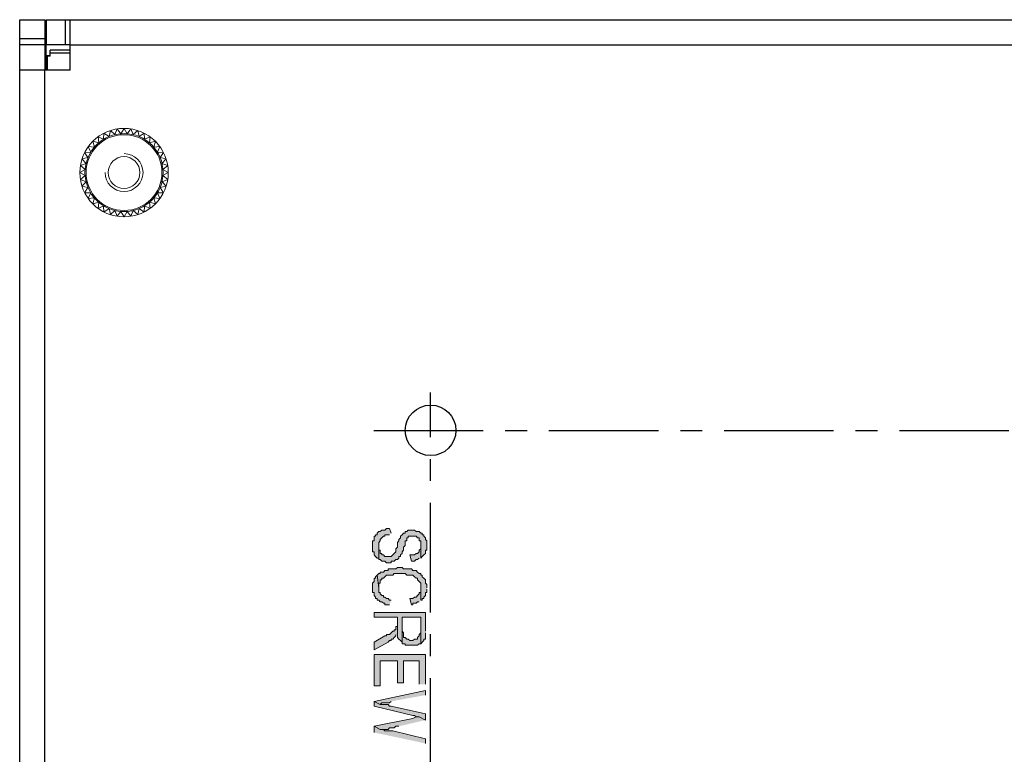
# Model space of a CAD drawing. Extents: x 369 to 888, y 1546 to 1801.
# Tile 17 of 18: x 726 to 804, y 1743 to 1801. Entities that reach past the tile are written whole.
import ezdxf

# ---------------------------------------------------------------- set-up
doc = ezdxf.new("R2010")
doc.units = 0
doc.header["$LTSCALE"] = 23.1
doc.header["$MEASUREMENT"] = 0
doc.linetypes.add('CENTER', pattern=[0.6, 0.375, -0.075, 0.075, -0.075])
doc.layers.get('0').update_dxf_attribs({"linetype": 'CONTINUOUS'})
for name, color, linetype in [('00_COMPONENTS', 7, 'CONTINUOUS'), ('02___PRT_ALL_AXES', 7, 'CONTINUOUS'), ('3', 3, 'CONTINUOUS'), ('CENTER', 130, 'CENTER'), ('DIM', 2, 'CONTINUOUS'), ('LB_O', 40, 'CONTINUOUS'), ('圖層 1', 7, 'CONTINUOUS')]:
    doc.layers.add(name, color=color, linetype=linetype)

msp = doc.modelspace()

# ---------------------------------------------------------------- hatches: boundary and pattern name
at = {"layer": '圖層 1'}
for points in [[(755.641, 1760.69), (755.517, 1761.06), (755.27, 1761.06), (755.148, 1760.937), (754.901, 1760.937), (754.778, 1760.813), (754.655, 1760.813), (754.531, 1760.69), (754.531, 1760.567), (754.408, 1760.567), (754.408, 1760.444), (754.285, 1760.444), (754.285, 1760.074), (754.162, 1760.074), (754.162, 1759.211), (754.285, 1759.211), (754.285, 1758.964), (754.408, 1758.841), (754.531, 1758.718), (754.655, 1758.718), (754.655, 1759.95), (754.778, 1760.074), (754.778, 1760.197), (754.901, 1760.32), (755.024, 1760.444), (755.148, 1760.444), (755.148, 1760.567), (755.517, 1760.567)], [(758.475, 1759.704), (758.475, 1760.074), (758.352, 1760.197), (758.352, 1760.32), (758.229, 1760.444), (758.229, 1760.567), (758.105, 1760.567), (758.105, 1760.69), (757.982, 1760.69), (757.859, 1760.813), (757.612, 1760.813), (757.489, 1760.937), (756.996, 1760.937), (756.873, 1760.813), (756.75, 1760.813), (756.75, 1760.69), (756.627, 1760.69), (756.503, 1760.567), (756.38, 1760.444), (756.38, 1760.32), (756.256, 1760.197), (756.256, 1760.074), (756.134, 1759.95), (756.134, 1759.581), (756.01, 1759.458), (756.01, 1759.211), (755.887, 1759.088), (755.763, 1758.964), (755.641, 1758.841), (755.27, 1758.841), (755.148, 1758.841), (755.024, 1758.964), (754.901, 1758.964), (754.901, 1759.088), (754.778, 1759.088), (754.778, 1759.334), (754.655, 1759.334), (754.655, 1759.704), (754.655, 1758.595), (754.778, 1758.595), (754.901, 1758.471), (755.024, 1758.471), (755.148, 1758.471), (755.27, 1758.348), (755.641, 1758.348), (755.641, 1758.471), (755.887, 1758.471), (756.01, 1758.595), (756.134, 1758.595), (756.256, 1758.718), (756.256, 1758.841), (756.38, 1758.841), (756.38, 1758.964), (756.503, 1759.088), (756.503, 1759.211), (756.627, 1759.334), (756.627, 1759.581), (756.75, 1759.704), (756.75, 1760.074), (756.873, 1760.074), (756.873, 1760.32), (756.996, 1760.32), (756.996, 1760.444), (757.366, 1760.444), (757.612, 1760.444), (757.736, 1760.32), (757.859, 1760.32), (757.859, 1760.074), (757.982, 1760.074), (757.982, 1758.718), (758.105, 1758.841), (758.229, 1758.964), (758.352, 1759.088), (758.352, 1759.334), (758.475, 1759.334)], [(757.982, 1758.718), (757.982, 1759.704), (757.982, 1759.458), (757.859, 1759.334), (757.859, 1759.211), (757.736, 1759.088), (757.612, 1759.088), (757.489, 1758.964), (757.366, 1758.964), (757.119, 1758.964), (757.243, 1758.471), (757.489, 1758.471), (757.612, 1758.595), (757.736, 1758.595), (757.859, 1758.718)], [(758.475, 1756.377), (758.475, 1756.623), (758.352, 1756.746), (758.352, 1756.992), (758.229, 1757.116), (758.105, 1757.239), (758.105, 1757.363), (757.982, 1757.363), (757.982, 1757.485), (757.859, 1757.485), (757.736, 1757.609), (757.612, 1757.732), (757.489, 1757.732), (757.366, 1757.732), (757.243, 1757.856), (756.996, 1757.856), (756.627, 1757.856), (756.503, 1757.978), (756.134, 1757.978), (756.01, 1757.856), (755.394, 1757.856), (755.394, 1757.732), (755.148, 1757.732), (755.024, 1757.609), (754.778, 1757.609), (754.778, 1757.485), (754.655, 1757.485), (754.531, 1757.363), (754.655, 1756.377), (754.655, 1756.746), (754.778, 1756.746), (754.778, 1756.992), (754.901, 1756.992), (754.901, 1757.116), (755.024, 1757.116), (755.148, 1757.239), (755.27, 1757.363), (755.394, 1757.363), (755.763, 1757.363), (755.887, 1757.485), (756.75, 1757.485), (756.873, 1757.363), (757.366, 1757.363), (757.489, 1757.239), (757.612, 1757.116), (757.736, 1757.116), (757.736, 1756.992), (757.859, 1756.869), (757.982, 1756.746), (757.982, 1755.39), (758.105, 1755.39), (758.105, 1755.514), (758.229, 1755.514), (758.229, 1755.637), (758.352, 1755.76), (758.352, 1756.007), (758.475, 1756.007), (758.475, 1756.253)], [(755.641, 1755.39), (755.517, 1755.39), (755.394, 1755.514), (755.27, 1755.514), (755.148, 1755.637), (755.024, 1755.637), (755.024, 1755.76), (754.901, 1755.76), (754.778, 1755.883), (754.778, 1756.007), (754.655, 1756.007), (754.655, 1756.377), (754.531, 1757.363), (754.408, 1757.239), (754.408, 1757.116), (754.285, 1757.116), (754.285, 1756.869), (754.162, 1756.746), (754.162, 1756.007), (754.285, 1756.007), (754.285, 1755.76), (754.408, 1755.637), (754.408, 1755.514), (754.531, 1755.514), (754.531, 1755.39), (754.655, 1755.39), (754.778, 1755.267), (754.901, 1755.267), (755.024, 1755.144), (755.148, 1755.144), (755.148, 1755.021), (755.517, 1755.021)], [(757.982, 1755.39), (757.982, 1756.377), (757.982, 1756.007), (757.859, 1756.007), (757.859, 1755.883), (757.736, 1755.76), (757.612, 1755.637), (757.489, 1755.637), (757.366, 1755.514), (757.119, 1755.514), (757.243, 1755.021), (757.366, 1755.021), (757.366, 1755.144), (757.612, 1755.144), (757.736, 1755.267), (757.859, 1755.267)], [(758.352, 1752.925), (758.352, 1754.404), (754.285, 1754.404), (754.285, 1754.035), (756.134, 1754.035), (756.134, 1752.432), (756.256, 1752.309), (756.38, 1752.186), (756.503, 1752.063), (756.503, 1751.939), (756.503, 1754.035), (757.982, 1754.035), (757.982, 1751.939), (758.105, 1752.063), (758.229, 1752.186), (758.229, 1752.309), (758.352, 1752.309), (758.352, 1752.802)], [(757.982, 1751.939), (757.982, 1752.925), (757.982, 1752.802), (757.859, 1752.679), (757.859, 1752.556), (757.736, 1752.432), (757.736, 1752.309), (757.489, 1752.309), (757.366, 1752.186), (757.243, 1752.186), (757.119, 1752.186), (756.996, 1752.309), (756.873, 1752.309), (756.75, 1752.432), (756.627, 1752.432), (756.627, 1752.802), (756.503, 1752.925), (756.503, 1754.035), (756.503, 1751.939), (756.75, 1751.939), (756.75, 1751.816), (757.736, 1751.816), (757.859, 1751.939)], [(756.134, 1752.679), (756.134, 1753.542), (756.134, 1753.296), (756.01, 1753.296), (756.01, 1753.049), (755.887, 1753.049), (755.887, 1752.925), (755.763, 1752.925), (755.641, 1752.802), (755.517, 1752.679), (755.27, 1752.679), (755.27, 1752.556), (755.148, 1752.556), (754.285, 1752.063), (754.285, 1751.447), (755.394, 1752.063), (755.517, 1752.186), (755.641, 1752.186), (755.641, 1752.309), (755.763, 1752.309), (755.887, 1752.432), (756.01, 1752.556), (756.01, 1752.679)], [(758.352, 1748.735), (758.352, 1751.077), (754.285, 1751.077), (754.285, 1748.612), (754.778, 1748.612), (754.778, 1750.584), (756.134, 1750.584), (756.134, 1748.858), (756.627, 1748.858), (756.627, 1750.584), (757.859, 1750.584), (757.859, 1748.735)], [(758.352, 1747.872), (758.352, 1748.242), (754.285, 1747.379), (754.778, 1747.133), (754.901, 1747.256), (755.148, 1747.256), (755.517, 1747.256), (755.641, 1747.379)], [(758.352, 1745.901), (758.352, 1746.394), (755.641, 1747.01), (755.517, 1747.01), (755.394, 1747.133), (754.778, 1747.133), (754.285, 1747.379), (754.285, 1747.01), (757.366, 1746.27), (757.489, 1746.27), (757.612, 1746.147), (757.859, 1746.147)], [(758.352, 1745.901), (757.859, 1746.147), (757.612, 1746.147), (757.366, 1746.024), (754.285, 1745.408), (754.778, 1745.161), (755.394, 1745.161), (755.517, 1745.284), (755.641, 1745.284), (755.887, 1745.284), (756.01, 1745.408), (756.256, 1745.408)], [(758.352, 1744.052), (758.352, 1744.422), (755.763, 1745.038), (755.148, 1745.038), (755.024, 1745.161), (754.778, 1745.161), (754.285, 1745.408), (754.285, 1744.915)]]:
    msp.add_hatch(color=2, dxfattribs=at).paths.add_polyline_path(points)

# ---------------------------------------------------------------- linework, layer by layer
at = {"color": 2, "linetype": 'Continuous'}
for p, q in [((726.259, 1586.324), (726.259, 1801.324)), ((726.259, 1801.324), (728.259, 1801.324)), ((728.259, 1801.324), (728.259, 1797.324)), ((728.359, 1801.324), (728.359, 1799.324)), ((728.359, 1801.324), (839.159, 1801.324)), ((729.859, 1801.324), (729.859, 1799.324)), ((730.259, 1797.324), (730.259, 1801.324)), ((726.259, 1799.824), (728.259, 1799.824)), ((728.259, 1799.324), (726.259, 1799.324)), ((728.359, 1797.324), (728.359, 1799.324)), ((730.259, 1799.324), (728.359, 1799.324)), ((730.259, 1799.324), (837.259, 1799.324)), ((728.659, 1798.454), (728.359, 1798.454)), ((730.259, 1797.324), (726.259, 1797.324)), ((728.259, 1586.324), (728.259, 1797.324))]:
    msp.add_line(p, q, dxfattribs=at)
at = {"layer": '00_COMPONENTS', "color": 2, "linetype": 'Continuous'}
for p, q in [((728.459, 1797.324), (728.459, 1798.424)), ((728.659, 1798.424), (728.459, 1798.424)), ((728.659, 1798.424), (728.659, 1798.924)), ((730.259, 1798.924), (728.659, 1798.924)), ((730.259, 1798.674), (728.659, 1798.674))]:
    msp.add_line(p, q, dxfattribs=at)
at = {"layer": '02___PRT_ALL_AXES', "color": 2, "linetype": 'Continuous'}
msp.add_circle((758.759, 1768.824), 2, dxfattribs=at)
at = {"layer": '3', "color": 2, "lineweight": 0}
for p, q in [((732.457, 1792.056), (732.899, 1791.858)), ((732.457, 1792.056), (732.507, 1791.573)), ((732.925, 1792.343), (732.899, 1791.858)), ((732.925, 1792.343), (733.331, 1792.078)), ((733.432, 1792.553), (733.331, 1792.078)), ((733.432, 1792.553), (733.793, 1792.228)), ((733.966, 1792.681), (733.793, 1792.228)), ((733.966, 1792.681), (734.271, 1792.304)), ((734.514, 1792.724), (734.271, 1792.304)), ((734.514, 1792.724), (734.756, 1792.304)), ((735.061, 1792.681), (734.756, 1792.304)), ((735.061, 1792.681), (735.235, 1792.228)), ((735.595, 1792.553), (735.235, 1792.228)), ((735.595, 1792.553), (735.696, 1792.078)), ((736.103, 1792.343), (735.696, 1792.078)), ((736.103, 1792.343), (736.128, 1791.858)), ((736.571, 1792.056), (736.128, 1791.858)), ((736.571, 1792.056), (736.52, 1791.573)), ((731.682, 1791.281), (732.164, 1791.231)), ((731.682, 1791.281), (731.879, 1790.838)), ((732.039, 1791.699), (732.507, 1791.573)), ((732.039, 1791.699), (732.164, 1791.231)), ((736.989, 1791.699), (736.52, 1791.573)), ((736.989, 1791.699), (736.863, 1791.231)), ((737.345, 1791.281), (736.863, 1791.231)), ((737.345, 1791.281), (737.148, 1790.838)), ((731.395, 1790.813), (731.879, 1790.838)), ((731.395, 1790.813), (731.659, 1790.406)), ((737.632, 1790.813), (737.148, 1790.838)), ((737.632, 1790.813), (737.368, 1790.406)), ((731.057, 1789.772), (731.509, 1789.945)), ((731.057, 1789.772), (731.434, 1789.466)), ((731.185, 1790.306), (731.659, 1790.406)), ((731.185, 1790.306), (731.509, 1789.945)), ((737.842, 1790.306), (737.368, 1790.406)), ((737.971, 1789.772), (737.504, 1789.951)), ((737.842, 1790.306), (737.508, 1789.934)), ((737.971, 1789.772), (737.594, 1789.466)), ((731.014, 1789.224), (731.434, 1789.466)), ((731.014, 1789.224), (731.434, 1788.982)), ((731.057, 1788.676), (731.434, 1788.982)), ((738.014, 1789.224), (737.594, 1789.466)), ((738.014, 1789.224), (737.594, 1788.982)), ((737.971, 1788.676), (737.594, 1788.982)), ((731.057, 1788.676), (731.509, 1788.503)), ((731.185, 1788.142), (731.509, 1788.503)), ((731.185, 1788.142), (731.659, 1788.042)), ((737.842, 1788.142), (737.368, 1788.042)), ((737.971, 1788.676), (737.518, 1788.503)), ((737.842, 1788.142), (737.518, 1788.503)), ((731.395, 1787.635), (731.659, 1788.042)), ((731.395, 1787.635), (731.879, 1787.61)), ((731.682, 1787.167), (731.879, 1787.61)), ((737.632, 1787.635), (737.148, 1787.61)), ((737.345, 1787.167), (737.148, 1787.61)), ((737.632, 1787.635), (737.368, 1788.042)), ((731.682, 1787.167), (732.164, 1787.217)), ((732.039, 1786.749), (732.164, 1787.217)), ((732.039, 1786.749), (732.507, 1786.875)), ((732.457, 1786.392), (732.507, 1786.875)), ((732.457, 1786.392), (732.899, 1786.59)), ((732.925, 1786.105), (732.899, 1786.59)), ((736.103, 1786.105), (736.128, 1786.59)), ((736.571, 1786.392), (736.128, 1786.59)), ((736.571, 1786.392), (736.52, 1786.875)), ((736.989, 1786.749), (736.52, 1786.875)), ((736.989, 1786.749), (736.863, 1787.217)), ((737.345, 1787.167), (736.863, 1787.217)), ((732.925, 1786.105), (733.331, 1786.37)), ((733.432, 1785.895), (733.331, 1786.37)), ((733.432, 1785.895), (733.793, 1786.22)), ((733.966, 1785.767), (733.793, 1786.22)), ((733.966, 1785.767), (734.271, 1786.144)), ((734.514, 1785.724), (734.271, 1786.144)), ((734.514, 1785.724), (734.756, 1786.144)), ((735.061, 1785.767), (734.756, 1786.144)), ((735.061, 1785.767), (735.235, 1786.22)), ((735.595, 1785.895), (735.235, 1786.22)), ((735.595, 1785.895), (735.696, 1786.37)), ((736.103, 1786.105), (735.696, 1786.37))]:
    msp.add_line(p, q, dxfattribs=at)
for radius in [3.09, 3]:
    msp.add_circle((734.514, 1789.224), radius, dxfattribs=at)
at = {"layer": 'CENTER', "color": 2}
for p, q in [((758.759, 1615.824), (758.759, 1771.824)), ((754.259, 1768.824), (811.759, 1768.824))]:
    msp.add_line(p, q, dxfattribs=at)
at = {"layer": 'DIM', "color": 2, "lineweight": 0}
msp.add_circle((734.514, 1789.224), 1.26, dxfattribs=at)
msp.add_arc((734.514, 1789.224), 1.5, 180, 90, dxfattribs=at)
at = {"layer": 'LB_O', "color": 2, "lineweight": 0}
msp.add_circle((734.514, 1789.224), 3.5, dxfattribs=at)
at = {"layer": '圖層 1', "color": 2, "lineweight": 0}
for points in [[(755.641, 1760.69), (755.517, 1761.06), (755.27, 1761.06), (755.148, 1760.937), (754.901, 1760.937), (754.778, 1760.813), (754.655, 1760.813), (754.531, 1760.69), (754.531, 1760.567), (754.408, 1760.567), (754.408, 1760.444), (754.285, 1760.444), (754.285, 1760.074), (754.162, 1760.074), (754.162, 1759.211), (754.285, 1759.211), (754.285, 1758.964), (754.408, 1758.841), (754.531, 1758.718), (754.655, 1758.718), (754.655, 1759.95), (754.778, 1760.074), (754.778, 1760.197), (754.901, 1760.32), (755.024, 1760.444), (755.148, 1760.444), (755.148, 1760.567), (755.517, 1760.567)], [(758.475, 1759.704), (758.475, 1760.074), (758.352, 1760.197), (758.352, 1760.32), (758.229, 1760.444), (758.229, 1760.567), (758.105, 1760.567), (758.105, 1760.69), (757.982, 1760.69), (757.859, 1760.813), (757.612, 1760.813), (757.489, 1760.937), (756.996, 1760.937), (756.873, 1760.813), (756.75, 1760.813), (756.75, 1760.69), (756.627, 1760.69), (756.503, 1760.567), (756.38, 1760.444), (756.38, 1760.32), (756.256, 1760.197), (756.256, 1760.074), (756.134, 1759.95), (756.134, 1759.581), (756.01, 1759.458), (756.01, 1759.211), (755.887, 1759.088), (755.763, 1758.964), (755.641, 1758.841), (755.27, 1758.841), (755.148, 1758.841), (755.024, 1758.964), (754.901, 1758.964), (754.901, 1759.088), (754.778, 1759.088), (754.778, 1759.334), (754.655, 1759.334), (754.655, 1759.704), (754.655, 1758.595), (754.778, 1758.595), (754.901, 1758.471), (755.024, 1758.471), (755.148, 1758.471), (755.27, 1758.348), (755.641, 1758.348), (755.641, 1758.471), (755.887, 1758.471), (756.01, 1758.595), (756.134, 1758.595), (756.256, 1758.718), (756.256, 1758.841), (756.38, 1758.841), (756.38, 1758.964), (756.503, 1759.088), (756.503, 1759.211), (756.627, 1759.334), (756.627, 1759.581), (756.75, 1759.704), (756.75, 1760.074), (756.873, 1760.074), (756.873, 1760.32), (756.996, 1760.32), (756.996, 1760.444), (757.366, 1760.444), (757.612, 1760.444), (757.736, 1760.32), (757.859, 1760.32), (757.859, 1760.074), (757.982, 1760.074), (757.982, 1758.718), (758.105, 1758.841), (758.229, 1758.964), (758.352, 1759.088), (758.352, 1759.334), (758.475, 1759.334), (758.475, 1759.704)], [(757.982, 1758.718), (757.982, 1759.704), (757.982, 1759.458), (757.859, 1759.334), (757.859, 1759.211), (757.736, 1759.088), (757.612, 1759.088), (757.489, 1758.964), (757.366, 1758.964), (757.119, 1758.964), (757.243, 1758.471), (757.489, 1758.471), (757.612, 1758.595), (757.736, 1758.595), (757.859, 1758.718)], [(758.475, 1756.377), (758.475, 1756.623), (758.352, 1756.746), (758.352, 1756.992), (758.229, 1757.116), (758.105, 1757.239), (758.105, 1757.363), (757.982, 1757.363), (757.982, 1757.485), (757.859, 1757.485), (757.736, 1757.609), (757.612, 1757.732), (757.489, 1757.732), (757.366, 1757.732), (757.243, 1757.856), (756.996, 1757.856), (756.627, 1757.856), (756.503, 1757.978), (756.134, 1757.978), (756.01, 1757.856), (755.394, 1757.856), (755.394, 1757.732), (755.148, 1757.732), (755.024, 1757.609), (754.778, 1757.609), (754.778, 1757.485), (754.655, 1757.485), (754.531, 1757.363), (754.655, 1756.377), (754.655, 1756.746), (754.778, 1756.746), (754.778, 1756.992), (754.901, 1756.992), (754.901, 1757.116), (755.024, 1757.116), (755.148, 1757.239), (755.27, 1757.363), (755.394, 1757.363), (755.763, 1757.363), (755.887, 1757.485), (756.75, 1757.485), (756.873, 1757.363), (757.366, 1757.363), (757.489, 1757.239), (757.612, 1757.116), (757.736, 1757.116), (757.736, 1756.992), (757.859, 1756.869), (757.982, 1756.746), (757.982, 1755.39), (758.105, 1755.39), (758.105, 1755.514), (758.229, 1755.514), (758.229, 1755.637), (758.352, 1755.76), (758.352, 1756.007), (758.475, 1756.007), (758.475, 1756.253)], [(755.641, 1755.39), (755.517, 1755.39), (755.394, 1755.514), (755.27, 1755.514), (755.148, 1755.637), (755.024, 1755.637), (755.024, 1755.76), (754.901, 1755.76), (754.778, 1755.883), (754.778, 1756.007), (754.655, 1756.007), (754.655, 1756.377), (754.531, 1757.363), (754.408, 1757.239), (754.408, 1757.116), (754.285, 1757.116), (754.285, 1756.869), (754.162, 1756.746), (754.162, 1756.007), (754.285, 1756.007), (754.285, 1755.76), (754.408, 1755.637), (754.408, 1755.514), (754.531, 1755.514), (754.531, 1755.39), (754.655, 1755.39), (754.778, 1755.267), (754.901, 1755.267), (755.024, 1755.144), (755.148, 1755.144), (755.148, 1755.021), (755.517, 1755.021)], [(757.982, 1755.39), (757.982, 1756.377), (757.982, 1756.007), (757.859, 1756.007), (757.859, 1755.883), (757.736, 1755.76), (757.612, 1755.637), (757.489, 1755.637), (757.366, 1755.514), (757.119, 1755.514), (757.243, 1755.021), (757.366, 1755.021), (757.366, 1755.144), (757.612, 1755.144), (757.736, 1755.267), (757.859, 1755.267)], [(758.352, 1752.925), (758.352, 1754.404), (754.285, 1754.404), (754.285, 1754.035), (756.134, 1754.035), (756.134, 1752.432), (756.256, 1752.309), (756.38, 1752.186), (756.503, 1752.063), (756.503, 1751.939), (756.503, 1754.035), (757.982, 1754.035), (757.982, 1751.939), (758.105, 1752.063), (758.229, 1752.186), (758.229, 1752.309), (758.352, 1752.309), (758.352, 1752.802)], [(757.982, 1751.939), (757.982, 1752.925), (757.982, 1752.802), (757.859, 1752.679), (757.859, 1752.556), (757.736, 1752.432), (757.736, 1752.309), (757.489, 1752.309), (757.366, 1752.186), (757.243, 1752.186), (757.119, 1752.186), (756.996, 1752.309), (756.873, 1752.309), (756.75, 1752.432), (756.627, 1752.432), (756.627, 1752.802), (756.503, 1752.925), (756.503, 1754.035), (756.503, 1751.939), (756.75, 1751.939), (756.75, 1751.816), (757.736, 1751.816), (757.859, 1751.939), (757.982, 1751.939)], [(756.134, 1752.679), (756.134, 1753.542), (756.134, 1753.296), (756.01, 1753.296), (756.01, 1753.049), (755.887, 1753.049), (755.887, 1752.925), (755.763, 1752.925), (755.641, 1752.802), (755.517, 1752.679), (755.27, 1752.679), (755.27, 1752.556), (755.148, 1752.556), (754.285, 1752.063), (754.285, 1751.447), (755.394, 1752.063), (755.517, 1752.186), (755.641, 1752.186), (755.641, 1752.309), (755.763, 1752.309), (755.887, 1752.432), (756.01, 1752.556), (756.01, 1752.679)], [(758.352, 1748.735), (758.352, 1751.077), (754.285, 1751.077), (754.285, 1748.612), (754.778, 1748.612), (754.778, 1750.584), (756.134, 1750.584), (756.134, 1748.858), (756.627, 1748.858), (756.627, 1750.584), (757.859, 1750.584), (757.859, 1748.735)], [(758.352, 1747.872), (758.352, 1748.242), (754.285, 1747.379), (754.778, 1747.133), (754.901, 1747.256), (755.148, 1747.256), (755.517, 1747.256), (755.641, 1747.379)], [(758.352, 1745.901), (758.352, 1746.394), (755.641, 1747.01), (755.517, 1747.01), (755.394, 1747.133), (754.778, 1747.133), (754.285, 1747.379), (754.285, 1747.01), (757.366, 1746.27), (757.489, 1746.27), (757.612, 1746.147), (757.859, 1746.147)], [(758.352, 1745.901), (757.859, 1746.147), (757.612, 1746.147), (757.366, 1746.024), (754.285, 1745.408), (754.778, 1745.161), (755.394, 1745.161), (755.517, 1745.284), (755.641, 1745.284), (755.887, 1745.284), (756.01, 1745.408), (756.256, 1745.408)], [(758.352, 1744.052), (758.352, 1744.422), (755.763, 1745.038), (755.148, 1745.038), (755.024, 1745.161), (754.778, 1745.161), (754.285, 1745.408), (754.285, 1744.915)]]:
    msp.add_lwpolyline(points, dxfattribs=at)

doc.saveas('drawing.dxf')
